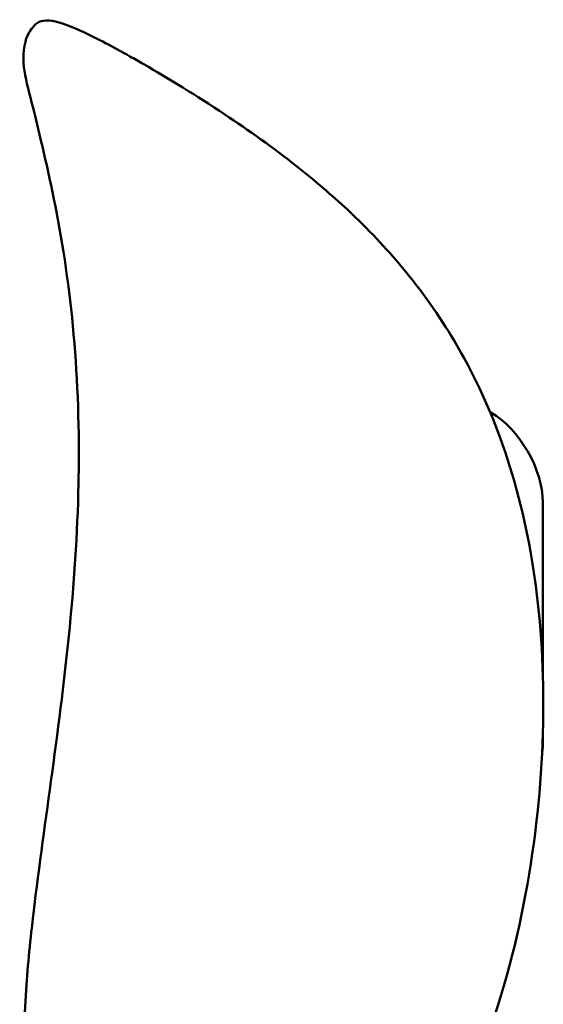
# Model space of a CAD drawing. Header units: millimetres. Extents: x 393 to 1646, y 391 to 1072.
# Tile 9 of 9: x 1503 to 1646, y 804 to 1072. Entities that reach past the tile are written whole.
import ezdxf

# ---------------------------------------------------------------- set-up
doc = ezdxf.new("R2010")
doc.units = ezdxf.units.MM
doc.header["$LTSCALE"] = 4
doc.layers.add('Visibile (ISO)', color=7, linetype='Continuous', lineweight=50)

msp = doc.modelspace()

# ---------------------------------------------------------------- linework, layer by layer
at = {"layer": 'Visibile (ISO)'}
for p, q in [((1506.59, 1069.35), (1506.59, 1069.35)), ((1630.68, 965.54), (1630.68, 965.54)), ((1631.65, 964.98), (1631.41, 965.12)), ((1645.79, 893.58), (1645.79, 940.49)), ((1645.79, 875.16), (1645.79, 877.69))]:
    msp.add_line(p, q, dxfattribs=at)
for centre, major_axis, ratio, start_param, end_param in [((1631.65, 948.65), (-10, 17.32), 0.577526, 3.927151, 5.497643), ((1631.65, 883.33), (10, -17.33), 0.577174, 0.617345, 0.785254), ((1631.65, 883.33), (10, -17.33), 0.577174, 0.34528, 0.345282)]:
    msp.add_ellipse(centre, major_axis=major_axis, ratio=ratio, start_param=start_param, end_param=end_param, dxfattribs=at)
for points, knots in [([(1507.2, 1070.14), (1508.19, 1071.43), (1509.99, 1071.86), (1514.43, 1071.15), (1517.34, 1070.06), (1524.47, 1066.74), (1528.77, 1064.46), (1534.6, 1061.18), (1535.85, 1060.47), (1537.12, 1059.73)], [0, 0, 0, 0, 1.953755, 1.953755, 3.917544, 3.917544, 5.939363, 5.939363, 6.47846, 6.47846, 6.47846, 6.47846]), ([(1507.27, 1046.78), (1505.52, 1054.05), (1503.36, 1059.77), (1505.19, 1066.97), (1505.65, 1068.12), (1506.59, 1069.35)], [0, 0, 0, 0, 4.490494, 4.490494, 5.298921, 5.298921, 5.298921, 5.298921]), ([(1537.12, 1059.73), (1543.88, 1055.83), (1551.43, 1051.24), (1565.67, 1041.78), (1572.46, 1036.95), (1583.64, 1028.14), (1588.35, 1024.12), (1598.16, 1014.95), (1603.1, 1009.72), (1612.93, 997.95), (1617.6, 991.31), (1626.68, 976.07), (1630.77, 967.34), (1638.01, 947.64), (1640.86, 936.51), (1644.9, 912.37), (1645.91, 899.2), (1645.91, 885.68)], [0, 0, 0, 0, 2.866091, 2.866091, 5.272822, 5.272822, 7.186083, 7.186083, 9.626669, 9.626669, 12.653112, 12.653112, 16.448034, 16.448034, 20.964854, 20.964854, 25.928026, 25.928026, 25.928026, 25.928026]), ([(1519.46, 953.91), (1519.46, 967.71), (1518.71, 980.91), (1516.01, 1005.38), (1514.05, 1016.75), (1510.35, 1034.18), (1508.69, 1040.86), (1507.27, 1046.78)], [0, 0, 0, 0, 5.102606, 5.102606, 10.174204, 10.174204, 13.824919, 13.824919, 13.824919, 13.824919]), ([(1507.11, 828.7), (1508.64, 841.73), (1510.5, 854.54), (1514.04, 880.53), (1515.72, 893.75), (1518.36, 920.89), (1519.22, 934.79), (1519.44, 950.03), (1519.46, 951.97), (1519.46, 953.91)], [0, 0, 0, 0, 3.986685, 3.986685, 8.31424, 8.31424, 13.161413, 13.161413, 13.875682, 13.875682, 13.875682, 13.875682]), ([(1645.91, 885.68), (1645.91, 871.55), (1644.8, 856.94), (1640.2, 827.54), (1636.7, 812.65), (1626.99, 784.1), (1620.86, 770.23), (1605.96, 746.79), (1597.42, 736.56), (1583.6, 727.07), (1579.74, 724.98), (1569.73, 721.2), (1563.26, 720.28), (1554.46, 721.05), (1551.84, 721.53), (1549.3, 722.22)], [0, 0, 0, 0, 5.185192, 5.185192, 10.329792, 10.329792, 15.259282, 15.259282, 19.50275, 19.50275, 21.006925, 21.006925, 23.282133, 23.282133, 24.256299, 24.256299, 24.256299, 24.256299]), ([(1535.13, 728.17), (1528.27, 732.14), (1521.81, 737.51), (1512.72, 750.1), (1509.58, 757.07), (1506.05, 770.46), (1505.18, 776.85), (1504.29, 791.42), (1504.53, 799.75), (1505.58, 814.92), (1506.3, 821.85), (1507.11, 828.7)], [0, 0, 0, 0, 2.830131, 2.830131, 5.210558, 5.210558, 7.151317, 7.151317, 9.622066, 9.622066, 11.718664, 11.718664, 11.718664, 11.718664])]:
    msp.add_open_spline(points, degree=3, knots=knots, dxfattribs=at)
for points, degree in [([(1506.59, 1069.35), (1506.8, 1069.61), (1507, 1069.88), (1507.2, 1070.14)], 3), ([(1507.27, 1046.78), (1507.27, 1046.78), (1507.27, 1046.78), (1507.27, 1046.78), (1507.27, 1046.78), (1507.27, 1046.78)], 5)]:
    msp.add_open_spline(points, degree=degree, dxfattribs=at)

doc.saveas('drawing.dxf')
